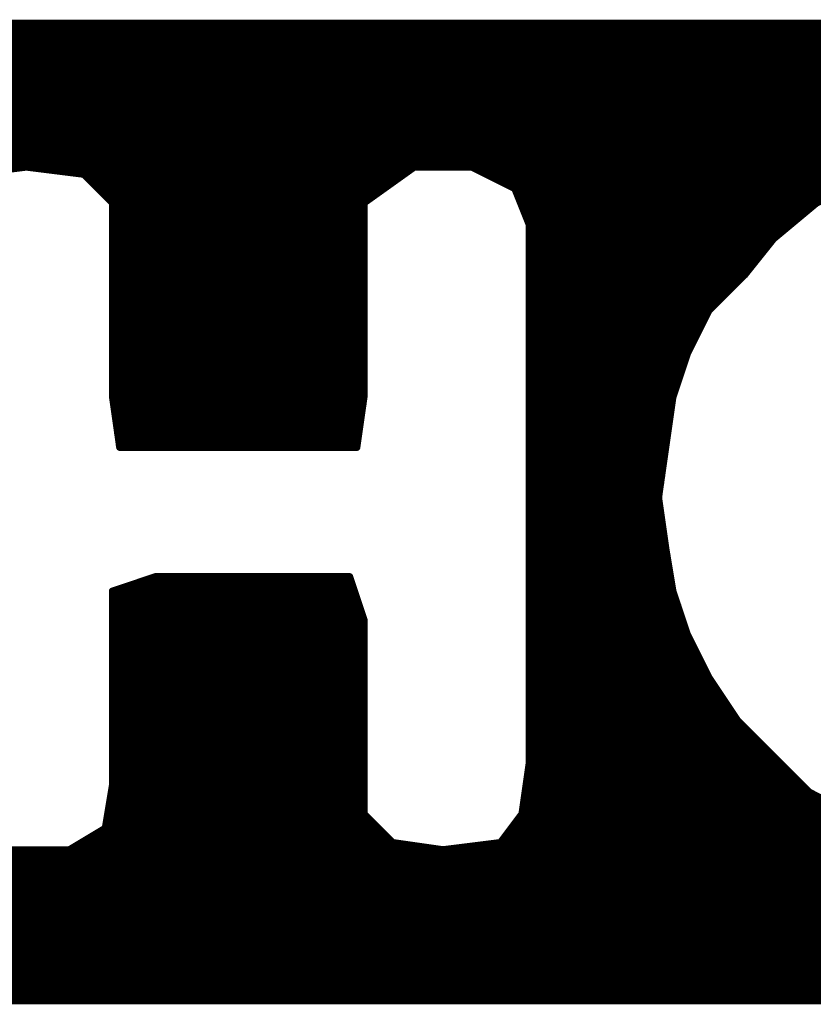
# Model space of a CAD drawing. Extents: x -35 to 35, y -57 to 81.
# Tile 30 of 153: x -22.53 to -21.43, y 15.82 to 17.2. Entities that reach past the tile are written whole.
import ezdxf

# ---------------------------------------------------------------- set-up
doc = ezdxf.new("R2010")
doc.units = 0
doc.layers.add('21', color=7, linetype='CONTINUOUS')

msp = doc.modelspace()

# ---------------------------------------------------------------- linework, layer by layer
at = {"layer": '21', "const_width": 0.01}
for points in [[(-20.594, 17.19), (-23.704, 17.19)], [(-23.6973, 17.18), (-20.524, 17.18)], [(-23.6907, 17.17), (-20.494, 17.17)], [(-23.684, 17.16), (-20.464, 17.16)], [(-23.6773, 17.15), (-20.429, 17.15)], [(-23.6707, 17.14), (-20.394, 17.14)], [(-23.664, 17.13), (-20.364, 17.13)], [(-23.6573, 17.12), (-20.334, 17.12)], [(-23.6507, 17.11), (-20.319, 17.11)], [(-23.644, 17.1), (-20.304, 17.1)], [(-23.6373, 17.09), (-20.289, 17.09)], [(-23.6307, 17.08), (-20.274, 17.08)], [(-23.624, 17.07), (-20.254, 17.07)], [(-23.6173, 17.06), (-20.234, 17.06)], [(-23.6107, 17.05), (-20.214, 17.05)], [(-23.604, 17.04), (-20.204, 17.04)], [(-23.5973, 17.03), (-20.194, 17.03)], [(-23.5907, 17.02), (-20.184, 17.02)], [(-23.584, 17.01), (-21.244, 17.01)], [(-23.064, 17), (-21.274, 17)], [(-23.0407, 16.99), (-21.304, 16.99)], [(-22.604, 16.98), (-22.524, 16.99)], [(-22.524, 16.99), (-22.444, 16.98)], [(-22.054, 16.94), (-21.984, 16.99)], [(-21.984, 16.99), (-21.904, 16.99)], [(-21.904, 16.99), (-21.844, 16.96)], [(-22.444, 16.98), (-22.404, 16.94)], [(-22.444, 16.98), (-21.998, 16.98)], [(-22.434, 16.97), (-22.012, 16.97)], [(-21.884, 16.98), (-21.334, 16.98)], [(-21.864, 16.97), (-21.364, 16.97)], [(-21.424, 16.94), (-21.364, 16.97)], [(-22.424, 16.96), (-22.026, 16.96)], [(-21.844, 16.96), (-21.824, 16.91)], [(-21.844, 16.96), (-21.384, 16.96)], [(-22.414, 16.95), (-22.04, 16.95)], [(-21.84, 16.95), (-21.404, 16.95)], [(-22.404, 16.94), (-22.404, 16.67)], [(-22.404, 16.94), (-22.054, 16.94)], [(-22.404, 16.93), (-22.054, 16.93)], [(-22.054, 16.67), (-22.054, 16.94)], [(-21.836, 16.94), (-21.424, 16.94)], [(-21.832, 16.93), (-21.436, 16.93)], [(-21.484, 16.89), (-21.424, 16.94)], [(-22.404, 16.92), (-22.054, 16.92)], [(-21.828, 16.92), (-21.448, 16.92)], [(-22.404, 16.91), (-22.054, 16.91)], [(-21.824, 16.91), (-21.824, 16.16)], [(-21.824, 16.91), (-21.46, 16.91)], [(-22.404, 16.9), (-22.054, 16.9)], [(-22.404, 16.89), (-22.054, 16.89)], [(-21.824, 16.9), (-21.472, 16.9)], [(-21.824, 16.89), (-21.484, 16.89)], [(-21.524, 16.84), (-21.484, 16.89)], [(-22.404, 16.88), (-22.054, 16.88)], [(-21.824, 16.88), (-21.492, 16.88)], [(-22.404, 16.87), (-22.054, 16.87)], [(-22.404, 16.86), (-22.054, 16.86)], [(-21.824, 16.87), (-21.5, 16.87)], [(-21.824, 16.86), (-21.508, 16.86)], [(-22.404, 16.85), (-22.054, 16.85)], [(-21.824, 16.85), (-21.516, 16.85)], [(-22.404, 16.84), (-22.054, 16.84)], [(-21.824, 16.84), (-21.524, 16.84)], [(-21.574, 16.79), (-21.524, 16.84)], [(-22.404, 16.83), (-22.054, 16.83)], [(-22.404, 16.82), (-22.054, 16.82)], [(-21.824, 16.83), (-21.534, 16.83)], [(-21.824, 16.82), (-21.544, 16.82)], [(-22.404, 16.81), (-22.054, 16.81)], [(-21.824, 16.81), (-21.554, 16.81)], [(-22.404, 16.8), (-22.054, 16.8)], [(-21.824, 16.8), (-21.564, 16.8)], [(-22.404, 16.79), (-22.054, 16.79)], [(-22.404, 16.78), (-22.054, 16.78)], [(-21.824, 16.79), (-21.574, 16.79)], [(-21.824, 16.78), (-21.579, 16.78)], [(-21.604, 16.73), (-21.574, 16.79)], [(-22.404, 16.77), (-22.054, 16.77)], [(-21.824, 16.77), (-21.584, 16.77)], [(-22.404, 16.76), (-22.054, 16.76)], [(-21.824, 16.76), (-21.589, 16.76)], [(-22.404, 16.75), (-22.054, 16.75)], [(-22.404, 16.74), (-22.054, 16.74)], [(-21.824, 16.75), (-21.594, 16.75)], [(-21.824, 16.74), (-21.599, 16.74)], [(-22.404, 16.73), (-22.054, 16.73)], [(-21.824, 16.73), (-21.604, 16.73)], [(-21.624, 16.67), (-21.604, 16.73)], [(-22.404, 16.72), (-22.054, 16.72)], [(-22.404, 16.71), (-22.054, 16.71)], [(-21.824, 16.72), (-21.6073, 16.72)], [(-21.824, 16.71), (-21.6107, 16.71)], [(-22.404, 16.7), (-22.054, 16.7)], [(-21.824, 16.7), (-21.614, 16.7)], [(-22.404, 16.69), (-22.054, 16.69)], [(-21.824, 16.69), (-21.6173, 16.69)], [(-22.404, 16.68), (-22.054, 16.68)], [(-22.404, 16.67), (-22.394, 16.6)], [(-22.404, 16.67), (-22.054, 16.67)], [(-22.064, 16.6), (-22.054, 16.67)], [(-21.824, 16.68), (-21.6207, 16.68)], [(-21.824, 16.67), (-21.624, 16.67)], [(-21.634, 16.6), (-21.624, 16.67)], [(-22.4026, 16.66), (-22.0554, 16.66)], [(-21.824, 16.66), (-21.6254, 16.66)], [(-22.4011, 16.65), (-22.0569, 16.65)], [(-21.824, 16.65), (-21.6269, 16.65)], [(-22.3997, 16.64), (-22.0583, 16.64)], [(-22.3983, 16.63), (-22.0597, 16.63)], [(-21.824, 16.64), (-21.6283, 16.64)], [(-21.824, 16.63), (-21.6297, 16.63)], [(-22.3969, 16.62), (-22.0611, 16.62)], [(-21.824, 16.62), (-21.6311, 16.62)], [(-22.3954, 16.61), (-22.0626, 16.61)], [(-22.394, 16.6), (-22.064, 16.6)], [(-22.394, 16.6), (-22.064, 16.6)], [(-21.824, 16.61), (-21.6326, 16.61)], [(-21.824, 16.6), (-21.634, 16.6)], [(-21.644, 16.53), (-21.634, 16.6)], [(-21.824, 16.59), (-21.6354, 16.59)], [(-21.824, 16.58), (-21.6369, 16.58)], [(-21.824, 16.57), (-21.6383, 16.57)], [(-21.824, 16.56), (-21.6397, 16.56)], [(-21.824, 16.55), (-21.6411, 16.55)], [(-21.824, 16.54), (-21.6426, 16.54)], [(-21.824, 16.53), (-21.644, 16.53)], [(-21.824, 16.52), (-21.6426, 16.52)], [(-21.634, 16.46), (-21.644, 16.53)], [(-21.824, 16.51), (-21.6411, 16.51)], [(-21.824, 16.5), (-21.6397, 16.5)], [(-21.824, 16.49), (-21.6383, 16.49)], [(-21.824, 16.48), (-21.6369, 16.48)], [(-21.824, 16.47), (-21.6354, 16.47)], [(-21.824, 16.46), (-21.634, 16.46)], [(-21.824, 16.45), (-21.6323, 16.45)], [(-21.624, 16.4), (-21.634, 16.46)], [(-21.824, 16.44), (-21.6307, 16.44)], [(-21.824, 16.43), (-21.629, 16.43)], [(-22.344, 16.42), (-22.404, 16.4)], [(-22.374, 16.41), (-22.0707, 16.41)], [(-22.074, 16.42), (-22.344, 16.42)], [(-22.054, 16.36), (-22.074, 16.42)], [(-21.824, 16.42), (-21.6273, 16.42)], [(-21.824, 16.41), (-21.6257, 16.41)], [(-22.404, 16.4), (-22.404, 16.13)], [(-22.404, 16.4), (-22.0673, 16.4)], [(-21.824, 16.4), (-21.624, 16.4)], [(-21.604, 16.34), (-21.624, 16.4)], [(-22.404, 16.39), (-22.064, 16.39)], [(-21.824, 16.39), (-21.6207, 16.39)], [(-22.404, 16.38), (-22.0607, 16.38)], [(-22.404, 16.37), (-22.0573, 16.37)], [(-21.824, 16.38), (-21.6173, 16.38)], [(-21.824, 16.37), (-21.614, 16.37)], [(-22.404, 16.36), (-22.054, 16.36)], [(-22.054, 16.09), (-22.054, 16.36)], [(-21.824, 16.36), (-21.6107, 16.36)], [(-22.404, 16.35), (-22.054, 16.35)], [(-22.404, 16.34), (-22.054, 16.34)], [(-21.824, 16.35), (-21.6073, 16.35)], [(-21.824, 16.34), (-21.604, 16.34)], [(-21.574, 16.28), (-21.604, 16.34)], [(-22.404, 16.33), (-22.054, 16.33)], [(-21.824, 16.33), (-21.599, 16.33)], [(-22.404, 16.32), (-22.054, 16.32)], [(-21.824, 16.32), (-21.594, 16.32)], [(-22.404, 16.31), (-22.054, 16.31)], [(-22.404, 16.3), (-22.054, 16.3)], [(-21.824, 16.31), (-21.589, 16.31)], [(-21.824, 16.3), (-21.584, 16.3)], [(-22.404, 16.29), (-22.054, 16.29)], [(-21.824, 16.29), (-21.579, 16.29)], [(-22.404, 16.28), (-22.054, 16.28)], [(-21.824, 16.16), (-21.574, 16.28)], [(-21.574, 16.28), (-21.824, 16.16)], [(-21.824, 16.28), (-21.574, 16.28)], [(-21.534, 16.22), (-21.574, 16.28)], [(-22.404, 16.27), (-22.054, 16.27)], [(-22.404, 16.26), (-22.054, 16.26)], [(-21.824, 16.27), (-21.5948, 16.27)], [(-21.824, 16.26), (-21.6157, 16.26)], [(-21.6157, 16.26), (-21.5607, 16.26)], [(-21.5948, 16.27), (-21.5673, 16.27)], [(-22.404, 16.25), (-22.054, 16.25)], [(-21.824, 16.25), (-21.6365, 16.25)], [(-21.6365, 16.25), (-21.554, 16.25)], [(-22.404, 16.24), (-22.054, 16.24)], [(-22.404, 16.23), (-22.054, 16.23)], [(-21.824, 16.24), (-21.6573, 16.24)], [(-21.824, 16.23), (-21.6782, 16.23)], [(-21.6782, 16.23), (-21.5407, 16.23)], [(-21.6573, 16.24), (-21.5473, 16.24)], [(-22.404, 16.22), (-22.054, 16.22)], [(-21.824, 16.22), (-21.699, 16.22)], [(-21.699, 16.22), (-21.534, 16.22)], [(-21.484, 16.17), (-21.534, 16.22)], [(-22.404, 16.21), (-22.054, 16.21)], [(-21.824, 16.21), (-21.7198, 16.21)], [(-21.7198, 16.21), (-21.524, 16.21)], [(-22.404, 16.2), (-22.054, 16.2)], [(-22.404, 16.19), (-22.054, 16.19)], [(-21.824, 16.2), (-21.7407, 16.2)], [(-21.824, 16.19), (-21.7615, 16.19)], [(-21.7615, 16.19), (-21.504, 16.19)], [(-21.7407, 16.2), (-21.514, 16.2)], [(-22.404, 16.18), (-22.054, 16.18)], [(-21.824, 16.18), (-21.7823, 16.18)], [(-21.7823, 16.18), (-21.494, 16.18)], [(-22.404, 16.17), (-22.054, 16.17)], [(-21.824, 16.17), (-21.8032, 16.17)], [(-21.8032, 16.17), (-21.484, 16.17)], [(-21.434, 16.12), (-21.484, 16.17)], [(-22.404, 16.16), (-22.054, 16.16)], [(-22.404, 16.15), (-22.054, 16.15)], [(-21.824, 16.16), (-21.834, 16.09)], [(-21.8254, 16.15), (-21.464, 16.15)], [(-21.824, 16.16), (-21.474, 16.16)], [(-22.404, 16.14), (-22.054, 16.14)], [(-21.8269, 16.14), (-21.454, 16.14)], [(-22.404, 16.13), (-22.414, 16.07)], [(-22.4057, 16.12), (-22.054, 16.12)], [(-22.404, 16.13), (-22.054, 16.13)], [(-21.8297, 16.12), (-21.434, 16.12)], [(-21.8283, 16.13), (-21.444, 16.13)], [(-21.374, 16.09), (-21.434, 16.12)], [(-22.4073, 16.11), (-22.054, 16.11)], [(-21.8311, 16.11), (-21.414, 16.11)], [(-22.409, 16.1), (-22.054, 16.1)], [(-21.8326, 16.1), (-21.394, 16.1)], [(-22.4123, 16.08), (-22.044, 16.08)], [(-22.4107, 16.09), (-22.054, 16.09)], [(-22.014, 16.05), (-22.054, 16.09)], [(-21.834, 16.09), (-21.864, 16.05)], [(-21.8415, 16.08), (-21.354, 16.08)], [(-21.834, 16.09), (-21.374, 16.09)], [(-22.414, 16.07), (-22.464, 16.04)], [(-22.414, 16.07), (-22.034, 16.07)], [(-21.849, 16.07), (-21.334, 16.07)], [(-22.4307, 16.06), (-22.024, 16.06)], [(-21.8565, 16.06), (-21.314, 16.06)], [(-22.464, 16.04), (-22.554, 16.04)], [(-22.464, 16.04), (-21.944, 16.04)], [(-22.4473, 16.05), (-22.014, 16.05)], [(-21.944, 16.04), (-22.014, 16.05)], [(-21.864, 16.05), (-21.944, 16.04)], [(-21.944, 16.04), (-21.254, 16.04)], [(-21.864, 16.05), (-21.284, 16.05)], [(-24.192, 16.03), (-20.154, 16.03)], [(-24.184, 16.02), (-20.1665, 16.02)], [(-24.169, 16.01), (-20.179, 16.01)], [(-24.154, 16), (-20.1915, 16)], [(-24.139, 15.99), (-20.204, 15.99)], [(-24.124, 15.98), (-20.2165, 15.98)], [(-24.1115, 15.97), (-20.229, 15.97)], [(-24.099, 15.96), (-20.2415, 15.96)], [(-24.0865, 15.95), (-20.254, 15.95)], [(-24.074, 15.94), (-20.269, 15.94)], [(-24.054, 15.93), (-20.284, 15.93)], [(-24.034, 15.92), (-20.299, 15.92)], [(-24.014, 15.91), (-20.314, 15.91)], [(-23.994, 15.9), (-20.334, 15.9)], [(-23.974, 15.89), (-20.354, 15.89)], [(-23.954, 15.88), (-20.374, 15.88)], [(-23.919, 15.87), (-20.409, 15.87)], [(-23.884, 15.86), (-20.444, 15.86)], [(-23.854, 15.85), (-20.474, 15.85)], [(-23.824, 15.84), (-20.504, 15.84)], [(-23.754, 15.83), (-20.644, 15.83)], [(-23.754, 15.83), (-20.644, 15.83)]]:
    msp.add_lwpolyline(points, dxfattribs=at)
at = {"layer": '21', "const_width": 0.005}
for points in [[(-22.5237, 16.9925, 1), (-22.5243, 16.9875)], [(-22.5237, 16.9875, 1), (-22.5243, 16.9925)], [(-21.984, 16.9925, 1), (-21.984, 16.9875)], [(-21.9825, 16.988, 1), (-21.9855, 16.992)], [(-21.9029, 16.9922, 1), (-21.9051, 16.9878)], [(-21.904, 16.9875, 1), (-21.904, 16.9925)], [(-22.4422, 16.9818, 1), (-22.4458, 16.9782)], [(-22.444, 16.9825, 1), (-22.444, 16.9775)], [(-22.4443, 16.9775, 1), (-22.4437, 16.9825)], [(-22.434, 16.9725, 1), (-22.434, 16.9675)], [(-22.012, 16.9675, 1), (-22.012, 16.9725)], [(-21.998, 16.9775, 1), (-21.998, 16.9825)], [(-21.884, 16.9825, 1), (-21.884, 16.9775)], [(-21.864, 16.9725, 1), (-21.864, 16.9675)], [(-22.424, 16.9625, 1), (-22.424, 16.9575)], [(-22.026, 16.9575, 1), (-22.026, 16.9625)], [(-21.8417, 16.9609, 1), (-21.8463, 16.9591)], [(-21.844, 16.9625, 1), (-21.844, 16.9575)], [(-21.8451, 16.9578, 1), (-21.8429, 16.9622)], [(-22.414, 16.9525, 1), (-22.414, 16.9475)], [(-22.04, 16.9475, 1), (-22.04, 16.9525)], [(-21.84, 16.9525, 1), (-21.84, 16.9475)], [(-22.4015, 16.94, 1), (-22.4065, 16.94)], [(-22.404, 16.9425, 1), (-22.404, 16.9375)], [(-22.404, 16.9325, 1), (-22.404, 16.9275)], [(-22.4058, 16.9382, 1), (-22.4022, 16.9418)], [(-22.0515, 16.94, 1), (-22.0565, 16.94)], [(-22.0555, 16.942, 1), (-22.0525, 16.938)], [(-22.054, 16.9375, 1), (-22.054, 16.9425)], [(-22.054, 16.9275, 1), (-22.054, 16.9325)], [(-21.836, 16.9425, 1), (-21.836, 16.9375)], [(-21.832, 16.9325, 1), (-21.832, 16.9275)], [(-21.436, 16.9275, 1), (-21.436, 16.9325)], [(-21.4251, 16.9422, 1), (-21.4229, 16.9378)], [(-22.404, 16.9225, 1), (-22.404, 16.9175)], [(-22.054, 16.9175, 1), (-22.054, 16.9225)], [(-21.828, 16.9225, 1), (-21.828, 16.9175)], [(-21.448, 16.9175, 1), (-21.448, 16.9225)], [(-22.404, 16.9125, 1), (-22.404, 16.9075)], [(-22.054, 16.9075, 1), (-22.054, 16.9125)], [(-21.8215, 16.91, 1), (-21.8265, 16.91)], [(-21.824, 16.9125, 1), (-21.824, 16.9075)], [(-21.8263, 16.9091, 1), (-21.8217, 16.9109)], [(-21.46, 16.9075, 1), (-21.46, 16.9125)], [(-22.404, 16.9025, 1), (-22.404, 16.8975)], [(-22.404, 16.8925, 1), (-22.404, 16.8875)], [(-22.054, 16.8975, 1), (-22.054, 16.9025)], [(-22.054, 16.8875, 1), (-22.054, 16.8925)], [(-21.824, 16.9025, 1), (-21.824, 16.8975)], [(-21.824, 16.8925, 1), (-21.824, 16.8875)], [(-21.4856, 16.8919, 1), (-21.4824, 16.8881)], [(-21.482, 16.8884, 1), (-21.486, 16.8916)], [(-21.484, 16.8875, 1), (-21.484, 16.8925)], [(-21.472, 16.8975, 1), (-21.472, 16.9025)], [(-22.404, 16.8825, 1), (-22.404, 16.8775)], [(-22.054, 16.8775, 1), (-22.054, 16.8825)], [(-21.824, 16.8825, 1), (-21.824, 16.8775)], [(-21.492, 16.8775, 1), (-21.492, 16.8825)], [(-22.404, 16.8725, 1), (-22.404, 16.8675)], [(-22.404, 16.8625, 1), (-22.404, 16.8575)], [(-22.054, 16.8675, 1), (-22.054, 16.8725)], [(-22.054, 16.8575, 1), (-22.054, 16.8625)], [(-21.824, 16.8725, 1), (-21.824, 16.8675)], [(-21.824, 16.8625, 1), (-21.824, 16.8575)], [(-21.508, 16.8575, 1), (-21.508, 16.8625)], [(-21.5, 16.8675, 1), (-21.5, 16.8725)], [(-22.404, 16.8525, 1), (-22.404, 16.8475)], [(-22.054, 16.8475, 1), (-22.054, 16.8525)], [(-21.824, 16.8525, 1), (-21.824, 16.8475)], [(-21.516, 16.8475, 1), (-21.516, 16.8525)], [(-22.404, 16.8425, 1), (-22.404, 16.8375)], [(-22.054, 16.8375, 1), (-22.054, 16.8425)], [(-21.824, 16.8425, 1), (-21.824, 16.8375)], [(-21.526, 16.8416, 1), (-21.522, 16.8384)], [(-21.5222, 16.8382, 1), (-21.5258, 16.8418)], [(-21.524, 16.8375, 1), (-21.524, 16.8425)], [(-22.404, 16.8325, 1), (-22.404, 16.8275)], [(-22.404, 16.8225, 1), (-22.404, 16.8175)], [(-22.054, 16.8275, 1), (-22.054, 16.8325)], [(-22.054, 16.8175, 1), (-22.054, 16.8225)], [(-21.824, 16.8325, 1), (-21.824, 16.8275)], [(-21.824, 16.8225, 1), (-21.824, 16.8175)], [(-21.544, 16.8175, 1), (-21.544, 16.8225)], [(-21.534, 16.8275, 1), (-21.534, 16.8325)], [(-22.404, 16.8125, 1), (-22.404, 16.8075)], [(-22.054, 16.8075, 1), (-22.054, 16.8125)], [(-21.824, 16.8125, 1), (-21.824, 16.8075)], [(-21.554, 16.8075, 1), (-21.554, 16.8125)], [(-22.404, 16.8025, 1), (-22.404, 16.7975)], [(-22.054, 16.7975, 1), (-22.054, 16.8025)], [(-21.824, 16.8025, 1), (-21.824, 16.7975)], [(-21.564, 16.7975, 1), (-21.564, 16.8025)], [(-22.404, 16.7925, 1), (-22.404, 16.7875)], [(-22.404, 16.7825, 1), (-22.404, 16.7775)], [(-22.054, 16.7875, 1), (-22.054, 16.7925)], [(-22.054, 16.7775, 1), (-22.054, 16.7825)], [(-21.824, 16.7925, 1), (-21.824, 16.7875)], [(-21.824, 16.7825, 1), (-21.824, 16.7775)], [(-21.579, 16.7775, 1), (-21.579, 16.7825)], [(-21.5758, 16.7918, 1), (-21.5722, 16.7882)], [(-21.5718, 16.7889, 1), (-21.5762, 16.7911)], [(-21.574, 16.7875, 1), (-21.574, 16.7925)], [(-22.404, 16.7725, 1), (-22.404, 16.7675)], [(-22.054, 16.7675, 1), (-22.054, 16.7725)], [(-21.824, 16.7725, 1), (-21.824, 16.7675)], [(-21.584, 16.7675, 1), (-21.584, 16.7725)], [(-22.404, 16.7625, 1), (-22.404, 16.7575)], [(-22.054, 16.7575, 1), (-22.054, 16.7625)], [(-21.824, 16.7625, 1), (-21.824, 16.7575)], [(-21.589, 16.7575, 1), (-21.589, 16.7625)], [(-22.404, 16.7525, 1), (-22.404, 16.7475)], [(-22.404, 16.7425, 1), (-22.404, 16.7375)], [(-22.054, 16.7475, 1), (-22.054, 16.7525)], [(-22.054, 16.7375, 1), (-22.054, 16.7425)], [(-21.824, 16.7525, 1), (-21.824, 16.7475)], [(-21.824, 16.7425, 1), (-21.824, 16.7375)], [(-21.599, 16.7375, 1), (-21.599, 16.7425)], [(-21.594, 16.7475, 1), (-21.594, 16.7525)], [(-22.404, 16.7325, 1), (-22.404, 16.7275)], [(-22.054, 16.7275, 1), (-22.054, 16.7325)], [(-21.824, 16.7325, 1), (-21.824, 16.7275)], [(-21.6062, 16.7311, 1), (-21.6018, 16.7289)], [(-21.6016, 16.7292, 1), (-21.6064, 16.7308)], [(-21.604, 16.7275, 1), (-21.604, 16.7325)], [(-22.404, 16.7225, 1), (-22.404, 16.7175)], [(-22.404, 16.7125, 1), (-22.404, 16.7075)], [(-22.054, 16.7175, 1), (-22.054, 16.7225)], [(-22.054, 16.7075, 1), (-22.054, 16.7125)], [(-21.824, 16.7225, 1), (-21.824, 16.7175)], [(-21.824, 16.7125, 1), (-21.824, 16.7075)], [(-21.6107, 16.7075, 1), (-21.6107, 16.7125)], [(-21.6073, 16.7175, 1), (-21.6073, 16.7225)], [(-22.404, 16.7025, 1), (-22.404, 16.6975)], [(-22.054, 16.6975, 1), (-22.054, 16.7025)], [(-21.824, 16.7025, 1), (-21.824, 16.6975)], [(-21.614, 16.6975, 1), (-21.614, 16.7025)], [(-22.404, 16.6925, 1), (-22.404, 16.6875)], [(-22.054, 16.6875, 1), (-22.054, 16.6925)], [(-21.824, 16.6925, 1), (-21.824, 16.6875)], [(-21.6173, 16.6875, 1), (-21.6173, 16.6925)], [(-22.404, 16.6825, 1), (-22.404, 16.6775)], [(-22.4015, 16.6704, 1), (-22.4065, 16.6696)], [(-22.404, 16.6725, 1), (-22.404, 16.6675)], [(-22.0515, 16.6696, 1), (-22.0565, 16.6704)], [(-22.054, 16.6775, 1), (-22.054, 16.6825)], [(-22.054, 16.6675, 1), (-22.054, 16.6725)], [(-21.824, 16.6825, 1), (-21.824, 16.6775)], [(-21.824, 16.6725, 1), (-21.824, 16.6675)], [(-21.6215, 16.6696, 1), (-21.6265, 16.6704)], [(-21.6264, 16.6708, 1), (-21.6216, 16.6692)], [(-21.624, 16.6675, 1), (-21.624, 16.6725)], [(-21.6207, 16.6775, 1), (-21.6207, 16.6825)], [(-22.4065, 16.67, 1), (-22.4015, 16.67)], [(-22.4026, 16.6625, 1), (-22.4026, 16.6575)], [(-22.0565, 16.67, 1), (-22.0515, 16.67)], [(-22.0554, 16.6575, 1), (-22.0554, 16.6625)], [(-21.824, 16.6625, 1), (-21.824, 16.6575)], [(-21.6254, 16.6575, 1), (-21.6254, 16.6625)], [(-22.4011, 16.6525, 1), (-22.4011, 16.6475)], [(-22.0569, 16.6475, 1), (-22.0569, 16.6525)], [(-21.824, 16.6525, 1), (-21.824, 16.6475)], [(-21.6269, 16.6475, 1), (-21.6269, 16.6525)], [(-22.3997, 16.6425, 1), (-22.3997, 16.6375)], [(-22.3983, 16.6325, 1), (-22.3983, 16.6275)], [(-22.0597, 16.6275, 1), (-22.0597, 16.6325)], [(-22.0583, 16.6375, 1), (-22.0583, 16.6425)], [(-21.824, 16.6425, 1), (-21.824, 16.6375)], [(-21.824, 16.6325, 1), (-21.824, 16.6275)], [(-21.6297, 16.6275, 1), (-21.6297, 16.6325)], [(-21.6283, 16.6375, 1), (-21.6283, 16.6425)], [(-22.3969, 16.6225, 1), (-22.3969, 16.6175)], [(-22.0611, 16.6175, 1), (-22.0611, 16.6225)], [(-21.824, 16.6225, 1), (-21.824, 16.6175)], [(-21.6311, 16.6175, 1), (-21.6311, 16.6225)], [(-22.3954, 16.6125, 1), (-22.3954, 16.6075)], [(-22.394, 16.6025, 1), (-22.394, 16.5975)], [(-22.394, 16.6025, 1), (-22.394, 16.5975)], [(-22.064, 16.5975, 1), (-22.064, 16.6025)], [(-22.064, 16.5975, 1), (-22.064, 16.6025)], [(-22.0626, 16.6075, 1), (-22.0626, 16.6125)], [(-21.824, 16.6125, 1), (-21.824, 16.6075)], [(-21.824, 16.6025, 1), (-21.824, 16.5975)], [(-21.6315, 16.5996, 1), (-21.6365, 16.6004)], [(-21.634, 16.5975, 1), (-21.634, 16.6025)], [(-21.6326, 16.6075, 1), (-21.6326, 16.6125)], [(-22.3965, 16.5996, 1), (-22.3915, 16.6004)], [(-22.0665, 16.6004, 1), (-22.0615, 16.5996)], [(-21.824, 16.5925, 1), (-21.824, 16.5875)], [(-21.6365, 16.6004, 1), (-21.6315, 16.5996)], [(-21.6354, 16.5875, 1), (-21.6354, 16.5925)], [(-21.824, 16.5825, 1), (-21.824, 16.5775)], [(-21.6369, 16.5775, 1), (-21.6369, 16.5825)], [(-21.824, 16.5725, 1), (-21.824, 16.5675)], [(-21.824, 16.5625, 1), (-21.824, 16.5575)], [(-21.6397, 16.5575, 1), (-21.6397, 16.5625)], [(-21.6383, 16.5675, 1), (-21.6383, 16.5725)], [(-21.824, 16.5525, 1), (-21.824, 16.5475)], [(-21.6411, 16.5475, 1), (-21.6411, 16.5525)], [(-21.824, 16.5425, 1), (-21.824, 16.5375)], [(-21.6426, 16.5375, 1), (-21.6426, 16.5425)], [(-21.824, 16.5325, 1), (-21.824, 16.5275)], [(-21.824, 16.5225, 1), (-21.824, 16.5175)], [(-21.6415, 16.5304, 1), (-21.6465, 16.5296)], [(-21.6465, 16.5304, 1), (-21.6415, 16.5296)], [(-21.644, 16.5275, 1), (-21.644, 16.5325)], [(-21.6426, 16.5175, 1), (-21.6426, 16.5225)], [(-21.824, 16.5125, 1), (-21.824, 16.5075)], [(-21.6411, 16.5075, 1), (-21.6411, 16.5125)], [(-21.824, 16.5025, 1), (-21.824, 16.4975)], [(-21.824, 16.4925, 1), (-21.824, 16.4875)], [(-21.6397, 16.4975, 1), (-21.6397, 16.5025)], [(-21.6383, 16.4875, 1), (-21.6383, 16.4925)], [(-21.824, 16.4825, 1), (-21.824, 16.4775)], [(-21.6369, 16.4775, 1), (-21.6369, 16.4825)], [(-21.824, 16.4725, 1), (-21.824, 16.4675)], [(-21.6354, 16.4675, 1), (-21.6354, 16.4725)], [(-21.824, 16.4625, 1), (-21.824, 16.4575)], [(-21.824, 16.4525, 1), (-21.824, 16.4475)], [(-21.6315, 16.4604, 1), (-21.6365, 16.4596)], [(-21.6365, 16.4596, 1), (-21.6315, 16.4604)], [(-21.634, 16.4575, 1), (-21.634, 16.4625)], [(-21.6323, 16.4475, 1), (-21.6323, 16.4525)], [(-21.824, 16.4425, 1), (-21.824, 16.4375)], [(-21.6307, 16.4375, 1), (-21.6307, 16.4425)], [(-21.824, 16.4325, 1), (-21.824, 16.4275)], [(-21.629, 16.4275, 1), (-21.629, 16.4325)], [(-22.374, 16.4125, 1), (-22.374, 16.4075)], [(-22.344, 16.4225, 1), (-22.344, 16.4175)], [(-22.3432, 16.4176, 1), (-22.3448, 16.4224)], [(-22.0716, 16.4208, 1), (-22.0764, 16.4192)], [(-22.074, 16.4175, 1), (-22.074, 16.4225)], [(-22.0707, 16.4075, 1), (-22.0707, 16.4125)], [(-21.824, 16.4225, 1), (-21.824, 16.4175)], [(-21.824, 16.4125, 1), (-21.824, 16.4075)], [(-21.6273, 16.4175, 1), (-21.6273, 16.4225)], [(-21.6257, 16.4075, 1), (-21.6257, 16.4125)], [(-22.4015, 16.4, 1), (-22.4065, 16.4)], [(-22.404, 16.4025, 1), (-22.404, 16.3975)], [(-22.4048, 16.4024, 1), (-22.4032, 16.3976)], [(-22.0673, 16.3975, 1), (-22.0673, 16.4025)], [(-21.824, 16.4025, 1), (-21.824, 16.3975)], [(-21.6216, 16.4008, 1), (-21.6264, 16.3992)], [(-21.6265, 16.3996, 1), (-21.6215, 16.4004)], [(-21.624, 16.3975, 1), (-21.624, 16.4025)], [(-22.404, 16.3925, 1), (-22.404, 16.3875)], [(-22.064, 16.3875, 1), (-22.064, 16.3925)], [(-21.824, 16.3925, 1), (-21.824, 16.3875)], [(-21.6207, 16.3875, 1), (-21.6207, 16.3925)], [(-22.404, 16.3825, 1), (-22.404, 16.3775)], [(-22.404, 16.3725, 1), (-22.404, 16.3675)], [(-22.0607, 16.3775, 1), (-22.0607, 16.3825)], [(-22.0573, 16.3675, 1), (-22.0573, 16.3725)], [(-21.824, 16.3825, 1), (-21.824, 16.3775)], [(-21.824, 16.3725, 1), (-21.824, 16.3675)], [(-21.6173, 16.3775, 1), (-21.6173, 16.3825)], [(-21.614, 16.3675, 1), (-21.614, 16.3725)], [(-22.404, 16.3625, 1), (-22.404, 16.3575)], [(-22.0515, 16.36, 1), (-22.0565, 16.36)], [(-22.0564, 16.3592, 1), (-22.0516, 16.3608)], [(-22.054, 16.3575, 1), (-22.054, 16.3625)], [(-21.824, 16.3625, 1), (-21.824, 16.3575)], [(-21.6107, 16.3575, 1), (-21.6107, 16.3625)], [(-22.404, 16.3525, 1), (-22.404, 16.3475)], [(-22.404, 16.3425, 1), (-22.404, 16.3375)], [(-22.054, 16.3475, 1), (-22.054, 16.3525)], [(-22.054, 16.3375, 1), (-22.054, 16.3425)], [(-21.824, 16.3525, 1), (-21.824, 16.3475)], [(-21.824, 16.3425, 1), (-21.824, 16.3375)], [(-21.6073, 16.3475, 1), (-21.6073, 16.3525)], [(-21.6018, 16.3411, 1), (-21.6062, 16.3389)], [(-21.604, 16.3375, 1), (-21.604, 16.3425)], [(-22.404, 16.3325, 1), (-22.404, 16.3275)], [(-22.054, 16.3275, 1), (-22.054, 16.3325)], [(-21.824, 16.3325, 1), (-21.824, 16.3275)], [(-21.6064, 16.3392, 1), (-21.6016, 16.3408)], [(-21.599, 16.3275, 1), (-21.599, 16.3325)], [(-22.404, 16.3225, 1), (-22.404, 16.3175)], [(-22.054, 16.3175, 1), (-22.054, 16.3225)], [(-21.824, 16.3225, 1), (-21.824, 16.3175)], [(-21.594, 16.3175, 1), (-21.594, 16.3225)], [(-22.404, 16.3125, 1), (-22.404, 16.3075)], [(-22.404, 16.3025, 1), (-22.404, 16.2975)], [(-22.054, 16.3075, 1), (-22.054, 16.3125)], [(-22.054, 16.2975, 1), (-22.054, 16.3025)], [(-21.824, 16.3125, 1), (-21.824, 16.3075)], [(-21.824, 16.3025, 1), (-21.824, 16.2975)], [(-21.589, 16.3075, 1), (-21.589, 16.3125)], [(-21.584, 16.2975, 1), (-21.584, 16.3025)], [(-22.404, 16.2925, 1), (-22.404, 16.2875)], [(-22.054, 16.2875, 1), (-22.054, 16.2925)], [(-21.824, 16.2925, 1), (-21.824, 16.2875)], [(-21.579, 16.2875, 1), (-21.579, 16.2925)], [(-22.404, 16.2825, 1), (-22.404, 16.2775)], [(-22.054, 16.2775, 1), (-22.054, 16.2825)], [(-21.824, 16.2825, 1), (-21.824, 16.2775)], [(-21.5719, 16.2814, 1), (-21.5761, 16.2786)], [(-21.5762, 16.2789, 1), (-21.5718, 16.2811)], [(-21.5729, 16.2777, 1), (-21.5751, 16.2823)], [(-21.5729, 16.2777, 1), (-21.5751, 16.2823)], [(-21.574, 16.2775, 1), (-21.574, 16.2825)], [(-22.404, 16.2725, 1), (-22.404, 16.2675)], [(-22.404, 16.2625, 1), (-22.404, 16.2575)], [(-22.054, 16.2675, 1), (-22.054, 16.2725)], [(-22.054, 16.2575, 1), (-22.054, 16.2625)], [(-21.824, 16.2725, 1), (-21.824, 16.2675)], [(-21.824, 16.2625, 1), (-21.824, 16.2575)], [(-21.6157, 16.2625, 1), (-21.6157, 16.2575)], [(-21.6157, 16.2575, 1), (-21.6157, 16.2625)], [(-21.5948, 16.2725, 1), (-21.5948, 16.2675)], [(-21.5948, 16.2675, 1), (-21.5948, 16.2725)], [(-21.5673, 16.2675, 1), (-21.5673, 16.2725)], [(-21.5607, 16.2575, 1), (-21.5607, 16.2625)], [(-22.404, 16.2525, 1), (-22.404, 16.2475)], [(-22.054, 16.2475, 1), (-22.054, 16.2525)], [(-21.824, 16.2525, 1), (-21.824, 16.2475)], [(-21.6365, 16.2525, 1), (-21.6365, 16.2475)], [(-21.6365, 16.2475, 1), (-21.6365, 16.2525)], [(-21.554, 16.2475, 1), (-21.554, 16.2525)], [(-22.404, 16.2425, 1), (-22.404, 16.2375)], [(-22.404, 16.2325, 1), (-22.404, 16.2275)], [(-22.054, 16.2375, 1), (-22.054, 16.2425)], [(-22.054, 16.2275, 1), (-22.054, 16.2325)], [(-21.824, 16.2425, 1), (-21.824, 16.2375)], [(-21.824, 16.2325, 1), (-21.824, 16.2275)], [(-21.6782, 16.2325, 1), (-21.6782, 16.2275)], [(-21.6782, 16.2275, 1), (-21.6782, 16.2325)], [(-21.6573, 16.2425, 1), (-21.6573, 16.2375)], [(-21.6573, 16.2375, 1), (-21.6573, 16.2425)], [(-21.5473, 16.2375, 1), (-21.5473, 16.2425)], [(-21.5407, 16.2275, 1), (-21.5407, 16.2325)], [(-22.404, 16.2225, 1), (-22.404, 16.2175)], [(-22.054, 16.2175, 1), (-22.054, 16.2225)], [(-21.824, 16.2225, 1), (-21.824, 16.2175)], [(-21.699, 16.2225, 1), (-21.699, 16.2175)], [(-21.699, 16.2175, 1), (-21.699, 16.2225)], [(-21.5322, 16.2218, 1), (-21.5358, 16.2182)], [(-21.5361, 16.2186, 1), (-21.5319, 16.2214)], [(-21.534, 16.2175, 1), (-21.534, 16.2225)], [(-22.404, 16.2125, 1), (-22.404, 16.2075)], [(-22.054, 16.2075, 1), (-22.054, 16.2125)], [(-21.824, 16.2125, 1), (-21.824, 16.2075)], [(-21.7198, 16.2125, 1), (-21.7198, 16.2075)], [(-21.7198, 16.2075, 1), (-21.7198, 16.2125)], [(-21.524, 16.2075, 1), (-21.524, 16.2125)], [(-22.404, 16.2025, 1), (-22.404, 16.1975)], [(-22.404, 16.1925, 1), (-22.404, 16.1875)], [(-22.054, 16.1975, 1), (-22.054, 16.2025)], [(-22.054, 16.1875, 1), (-22.054, 16.1925)], [(-21.824, 16.2025, 1), (-21.824, 16.1975)], [(-21.824, 16.1925, 1), (-21.824, 16.1875)], [(-21.7615, 16.1925, 1), (-21.7615, 16.1875)], [(-21.7615, 16.1875, 1), (-21.7615, 16.1925)], [(-21.7407, 16.2025, 1), (-21.7407, 16.1975)], [(-21.7407, 16.1975, 1), (-21.7407, 16.2025)], [(-21.514, 16.1975, 1), (-21.514, 16.2025)], [(-21.504, 16.1875, 1), (-21.504, 16.1925)], [(-22.404, 16.1825, 1), (-22.404, 16.1775)], [(-22.054, 16.1775, 1), (-22.054, 16.1825)], [(-21.824, 16.1825, 1), (-21.824, 16.1775)], [(-21.7823, 16.1825, 1), (-21.7823, 16.1775)], [(-21.7823, 16.1775, 1), (-21.7823, 16.1825)], [(-21.494, 16.1775, 1), (-21.494, 16.1825)], [(-22.404, 16.1725, 1), (-22.404, 16.1675)], [(-22.054, 16.1675, 1), (-22.054, 16.1725)], [(-21.824, 16.1725, 1), (-21.824, 16.1675)], [(-21.8032, 16.1725, 1), (-21.8032, 16.1675)], [(-21.8032, 16.1675, 1), (-21.8032, 16.1725)], [(-21.4822, 16.1718, 1), (-21.4858, 16.1682)], [(-21.4858, 16.1682, 1), (-21.4822, 16.1718)], [(-21.484, 16.1675, 1), (-21.484, 16.1725)], [(-22.404, 16.1625, 1), (-22.404, 16.1575)], [(-22.404, 16.1525, 1), (-22.404, 16.1475)], [(-22.054, 16.1575, 1), (-22.054, 16.1625)], [(-22.054, 16.1475, 1), (-22.054, 16.1525)], [(-21.8254, 16.1525, 1), (-21.8254, 16.1475)], [(-21.8215, 16.1596, 1), (-21.8265, 16.1604)], [(-21.824, 16.1625, 1), (-21.824, 16.1575)], [(-21.8251, 16.1623, 1), (-21.8229, 16.1577)], [(-21.8251, 16.1623, 1), (-21.8229, 16.1577)], [(-21.8265, 16.16, 1), (-21.8215, 16.16)], [(-21.474, 16.1575, 1), (-21.474, 16.1625)], [(-21.464, 16.1475, 1), (-21.464, 16.1525)], [(-22.404, 16.1425, 1), (-22.404, 16.1375)], [(-22.054, 16.1375, 1), (-22.054, 16.1425)], [(-21.8269, 16.1425, 1), (-21.8269, 16.1375)], [(-21.454, 16.1375, 1), (-21.454, 16.1425)], [(-22.4057, 16.1225, 1), (-22.4057, 16.1175)], [(-22.4015, 16.1296, 1), (-22.4065, 16.1304)], [(-22.404, 16.1325, 1), (-22.404, 16.1275)], [(-22.4065, 16.13, 1), (-22.4015, 16.13)], [(-22.054, 16.1275, 1), (-22.054, 16.1325)], [(-22.054, 16.1175, 1), (-22.054, 16.1225)], [(-21.8297, 16.1225, 1), (-21.8297, 16.1175)], [(-21.8283, 16.1325, 1), (-21.8283, 16.1275)], [(-21.444, 16.1275, 1), (-21.444, 16.1325)], [(-21.4329, 16.1222, 1), (-21.4351, 16.1178)], [(-21.434, 16.1175, 1), (-21.434, 16.1225)], [(-22.4073, 16.1125, 1), (-22.4073, 16.1075)], [(-22.054, 16.1075, 1), (-22.054, 16.1125)], [(-21.8311, 16.1125, 1), (-21.8311, 16.1075)], [(-21.4358, 16.1182, 1), (-21.4322, 16.1218)], [(-22.409, 16.1025, 1), (-22.409, 16.0975)], [(-22.054, 16.0975, 1), (-22.054, 16.1025)], [(-21.8326, 16.1025, 1), (-21.8326, 16.0975)], [(-22.4123, 16.0825, 1), (-22.4123, 16.0775)], [(-22.4107, 16.0925, 1), (-22.4107, 16.0875)], [(-22.0522, 16.0918, 1), (-22.0558, 16.0882)], [(-22.0565, 16.09, 1), (-22.0515, 16.09)], [(-22.054, 16.0875, 1), (-22.054, 16.0925)], [(-22.044, 16.0775, 1), (-22.044, 16.0825)], [(-21.8415, 16.0825, 1), (-21.8415, 16.0775)], [(-21.834, 16.0925, 1), (-21.834, 16.0875)], [(-21.8365, 16.0904, 1), (-21.8315, 16.0896)], [(-21.832, 16.0885, 1), (-21.836, 16.0915)], [(-22.414, 16.0725, 1), (-22.414, 16.0675)], [(-22.4165, 16.0704, 1), (-22.4115, 16.0696)], [(-22.4127, 16.0679, 1), (-22.4153, 16.0721)], [(-22.034, 16.0675, 1), (-22.034, 16.0725)], [(-21.849, 16.0725, 1), (-21.849, 16.0675)], [(-22.4307, 16.0625, 1), (-22.4307, 16.0575)], [(-22.024, 16.0575, 1), (-22.024, 16.0625)], [(-21.8565, 16.0625, 1), (-21.8565, 16.0575)], [(-22.464, 16.0425, 1), (-22.464, 16.0375)], [(-22.4653, 16.0421, 1), (-22.4627, 16.0379)], [(-22.464, 16.0375, 1), (-22.464, 16.0425)], [(-22.4473, 16.0525, 1), (-22.4473, 16.0475)], [(-22.0136, 16.0525, 1), (-22.0144, 16.0475)], [(-22.0158, 16.0482, 1), (-22.0122, 16.0518)], [(-22.014, 16.0475, 1), (-22.014, 16.0525)], [(-21.9443, 16.0425, 1), (-21.9437, 16.0375)], [(-21.944, 16.0425, 1), (-21.944, 16.0375)], [(-21.9444, 16.0375, 1), (-21.9436, 16.0425)], [(-21.944, 16.0375, 1), (-21.944, 16.0425)], [(-21.864, 16.0525, 1), (-21.864, 16.0475)], [(-21.866, 16.0515, 1), (-21.862, 16.0485)], [(-21.8637, 16.0475, 1), (-21.8643, 16.0525)]]:
    msp.add_lwpolyline(points, format="xyb", dxfattribs=at)

doc.saveas('drawing.dxf')
